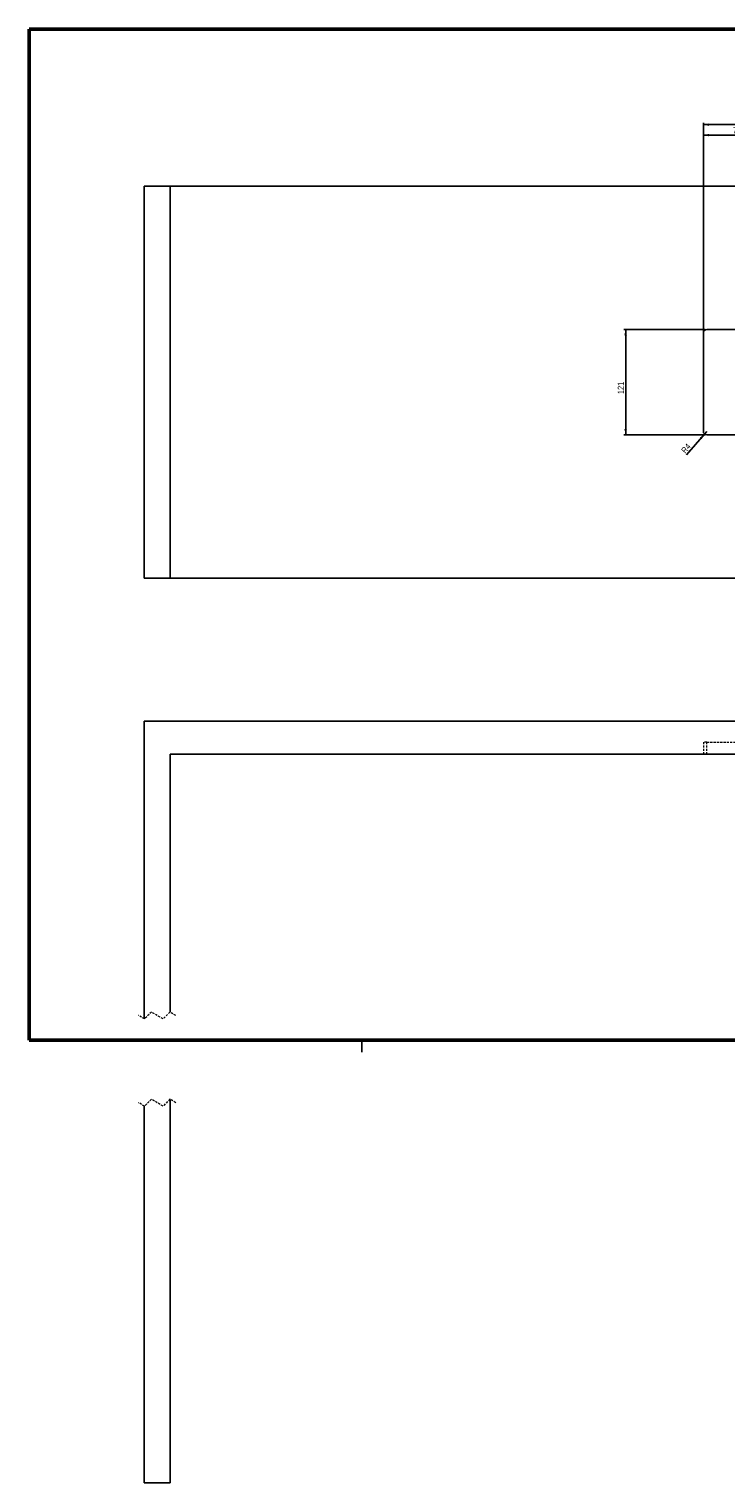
# Model space of a CAD drawing. Header units: millimetres. Extents: x 30 to 2395, y -494 to 1174.
# Tile 1 of 3: x 30 to 830, y -494 to 1174. Entities that reach past the tile are written whole.
import ezdxf

# ---------------------------------------------------------------- set-up
doc = ezdxf.new("R2010")
doc.units = ezdxf.units.MM
doc.header["$LTSCALE"] = 2
doc.linetypes.add('HIDDEN', pattern=[1.905, 1.27, -0.635])
doc.layers.add('DÜNN', color=7, linetype='Continuous')
doc.styles.add('SLDTEXTSTYLE4', font='TXT', dxfattribs={"width": 0.75})
doc.dimstyles.new('SLDDIMSTYLE3', dxfattribs={"dimtxt": 7, "dimasz": 6.604, "dimexe": 0, "dimexo": 0.0625, "dimgap": 1.75, "dimtad": 1, "dimdec": 0, "dimrnd": 1e-09, "dimzin": 12, "dimdsep": 46, "dimtxsty": 'SLDTEXTSTYLE4', "dimsah": 1, "dimcen": 0.09, "dimadec": 0, "dimazin": 3, "dimtfac": 1, "dimtdec": 0, "dimtofl": 0, "dimtmove": 0, "dimatfit": 3, "dimfxl": 1, "dimfrac": 2, "dimtolj": 1, "dimtzin": 12, "dimarcsym": 0})
doc.dimstyles.new('SLDDIMSTYLE5', dxfattribs={"dimtxt": 7, "dimasz": 6.604, "dimexe": 0, "dimexo": 0.0625, "dimgap": 1.75, "dimtad": 1, "dimdec": 0, "dimrnd": 1e-09, "dimzin": 12, "dimdsep": 46, "dimtxsty": 'SLDTEXTSTYLE4', "dimsah": 1, "dimcen": 0, "dimadec": 0, "dimazin": 3, "dimtfac": 1, "dimtdec": 0, "dimtofl": 0, "dimtmove": 0, "dimatfit": 3, "dimfxl": 1, "dimfrac": 2, "dimtolj": 1, "dimtzin": 12, "dimarcsym": 0})
doc.dimstyles.new('SLDDIMSTYLE7', dxfattribs={"dimtxt": 7, "dimasz": 6.604, "dimexe": 0, "dimexo": 0.0625, "dimgap": 1.75, "dimtad": 1, "dimdec": 1, "dimrnd": 1e-09, "dimzin": 12, "dimdsep": 46, "dimtxsty": 'SLDTEXTSTYLE4', "dimsah": 1, "dimcen": 0.09, "dimadec": 0, "dimazin": 3, "dimtfac": 1, "dimtofl": 0, "dimtmove": 0, "dimatfit": 3, "dimfxl": 1, "dimfrac": 2, "dimtolj": 1, "dimtzin": 12, "dimarcsym": 0})

# ---------------------------------------------------------------- blocks, each defined once
blk = doc.blocks.new('_D_13')
at = {"layer": 'DÜNN'}
for p, q in [((804.5, 827.4), (804.5, 1054.4)), ((804.5, 1052.4), (884, 1052.4)), ((884, 710.4), (884, 1054.4))]:
    blk.add_line(p, q, dxfattribs=at)
for points in [[(804.5, 1052.4), (811.1, 1050.9), (811.1, 1053.8)], [(884, 1052.4), (877.4, 1053.8), (877.4, 1050.9)]]:
    blk.add_solid(points, dxfattribs=at)
at = {"layer": 'DÜNN', "insert": (838.5, 1061.4), "char_height": 7, "attachment_point": 1, "style": 'SLDTEXTSTYLE4'}
blk.add_mtext('79,5', dxfattribs=at)
blk = doc.blocks.new('_D_14')
at = {"layer": 'DÜNN'}
for p, q in [((804.5, 827.4), (804.5, 1066.4)), ((804.5, 1064.4), (1232, 1064.4)), ((1232, 838.9), (1232, 1066.4))]:
    blk.add_line(p, q, dxfattribs=at)
for points in [[(804.5, 1064.4), (811.1, 1062.9), (811.1, 1065.8)], [(1232, 1064.4), (1225.4, 1065.8), (1225.4, 1062.9)]]:
    blk.add_solid(points, dxfattribs=at)
at = {"layer": 'DÜNN', "insert": (1001.8, 1073.4), "char_height": 7, "attachment_point": 1, "style": 'SLDTEXTSTYLE4'}
blk.add_mtext('427,5', dxfattribs=at)
blk = doc.blocks.new('_D_24')
at = {"layer": 'DÜNN'}
for p, q in [((806.5, 829.4), (713.3, 829.4)), ((715.3, 829.4), (715.3, 708.4)), ((806.5, 708.4), (713.3, 708.4))]:
    blk.add_line(p, q, dxfattribs=at)
for points in [[(715.3, 829.4), (713.8, 822.8), (716.7, 822.8)], [(715.3, 708.4), (716.7, 715), (713.8, 715)]]:
    blk.add_solid(points, dxfattribs=at)
at = {"layer": 'DÜNN', "insert": (706.2, 755.3), "char_height": 7, "attachment_point": 1, "rotation": 90, "style": 'SLDTEXTSTYLE4'}
blk.add_mtext('121', dxfattribs=at)
blk = doc.blocks.new('_D_27')
at = {"layer": 'DÜNN'}
for q in [(785.1, 685.4), (808.5, 712.4)]:
    blk.add_line((805.9, 709.3), q, dxfattribs=at)
blk.add_solid([(805.9, 709.3), (800.5, 705.3), (802.6, 703.4)], dxfattribs=at)
at = {"layer": 'DÜNN', "insert": (778.4, 691.2), "char_height": 7, "attachment_point": 1, "rotation": 49.1144, "style": 'SLDTEXTSTYLE4'}
blk.add_mtext('R4', dxfattribs=at)

msp = doc.modelspace()

# ---------------------------------------------------------------- linework, layer by layer
at = {"color": 7, "linetype": 'Continuous', "lineweight": 50}
for p, q in [((30.4, 1174), (1668, 1174)), ((30.4, 14), (30.4, 1174)), ((30.4, 14), (1668, 14))]:
    msp.add_line(p, q, dxfattribs=at)
at = {"color": 7, "linetype": 'Continuous', "lineweight": 25}
for p, q in [((162.5, 993.86), (162.5, 543.86)), ((162.5, 993.86), (192.5, 993.86)), ((192.5, 993.86), (192.5, 543.86)), ((192.5, 993.86), (1362.5, 993.86)), ((804.5, 825.36), (804.5, 712.36)), ((884, 829.36), (808.5, 829.36)), ((808.5, 708.36), (884, 708.36)), ((162.5, 543.86), (192.5, 543.86)), ((192.5, 543.86), (1362.5, 543.86)), ((162.5, 380), (162.5, 38.43)), ((1362.5, 380), (162.5, 380)), ((192.5, 342), (1362.5, 342)), ((192.5, 46.04), (192.5, 342)), ((412.4, 0), (412.4, 14)), ((162.5, -61.57), (162.5, -494.03)), ((192.5, -494.03), (192.5, -53.96)), ((162.5, -494.03), (192.5, -494.03))]:
    msp.add_line(p, q, dxfattribs=at)
at = {"color": 7, "linetype": 'HIDDEN', "lineweight": 18}
for p, q in [((804.5, 356), (804.5, 342)), ((808.5, 356), (804.5, 356)), ((808.5, 356), (1104.5, 356)), ((808.5, 342), (808.5, 356)), ((162.82, 38.24), (156.15, 42.24)), ((170.82, 46.24), (162.82, 38.24)), ((184.17, 38.24), (170.82, 46.24)), ((192.17, 46.24), (184.17, 38.24)), ((198.85, 42.24), (192.17, 46.24)), ((162.82, -61.76), (156.15, -57.76)), ((170.82, -53.76), (162.82, -61.76)), ((184.17, -61.76), (170.82, -53.76)), ((192.17, -53.76), (184.17, -61.76)), ((198.85, -57.76), (192.17, -53.76))]:
    msp.add_line(p, q, dxfattribs=at)
at = {"color": 7, "linetype": 'Continuous', "lineweight": 25}
for centre, start, end in [((808.5, 825.36), 90, 180), ((808.5, 712.36), 180, 270)]:
    msp.add_arc(centre, 4, start, end, dxfattribs=at)

# ---------------------------------------------------------------- dimensions: what is measured, and where the dimension line sits
at = {"layer": 'DÜNN'}
for base, p2, picture, middle in [((1232, 1064.36), (1232, 836.86), '_D_14', (1013.46, 1064.36)), ((884, 1052.36), (884, 708.36), '_D_13', (847.52, 1052.36))]:
    dim = msp.add_linear_dim(base=base, p1=(804.5, 825.36), p2=p2, dimstyle='SLDDIMSTYLE7', dxfattribs=at)
    dim.commit()
    dim.dimension.update_dxf_attribs({"geometry": picture, "text_midpoint": middle, "dimtype": 160})
dim = msp.add_linear_dim(base=(715.26, 708.36), p1=(808.5, 829.36), p2=(808.5, 708.36), angle=90, dimstyle='SLDDIMSTYLE3', dxfattribs=at)
dim.commit()
dim.dimension.update_dxf_attribs({"geometry": '_D_24', "text_midpoint": (715.26, 763.01), "dimtype": 160})
dim = msp.add_radius_dim(center=(808.5, 712.36), mpoint=(805.88, 709.33), dimstyle='SLDDIMSTYLE5', dxfattribs=at)
dim.commit()
dim.dimension.update_dxf_attribs({"geometry": '_D_27', "text_midpoint": (788.37, 689.11), "dimtype": 164})

doc.saveas('drawing.dxf')
